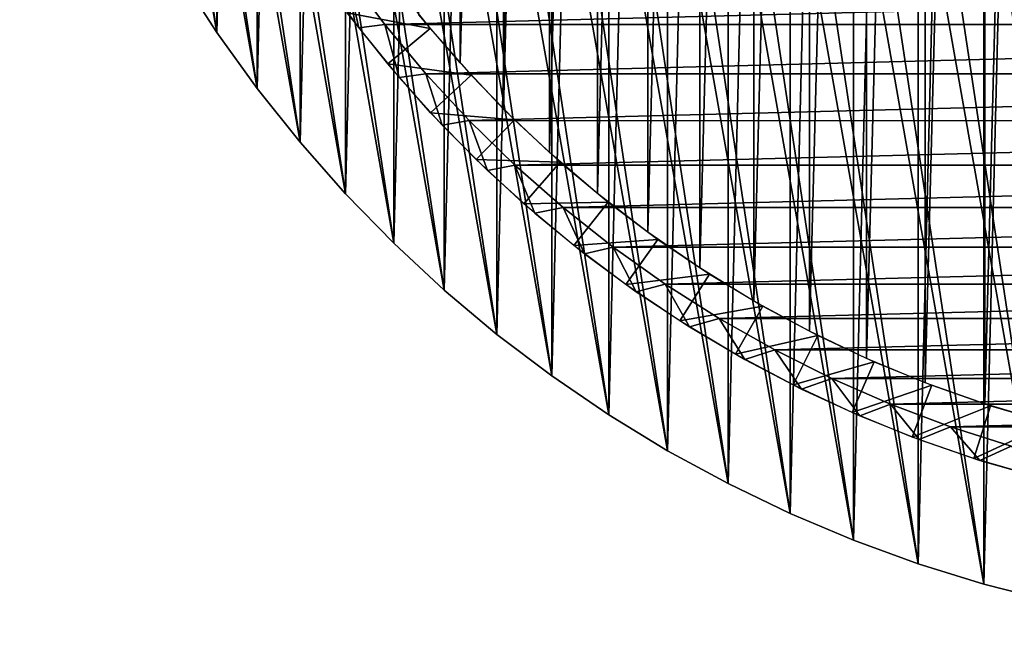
# Model space of a CAD drawing. Header units: millimetres. Extents: x -20 to 1804, y -298 to 307.
# Tile 1 of 189: x -19 to -5, y -20 to -11. Entities that reach past the tile are written whole.
import ezdxf

# ---------------------------------------------------------------- set-up
doc = ezdxf.new("R2010")
doc.units = ezdxf.units.MM
doc.header["$LTSCALE"] = 33.374815
for name, color, linetype in [('10', 7, 'CONTINUOUS'), ('11', 7, 'CONTINUOUS'), ('14', 7, 'CONTINUOUS'), ('5', 7, 'CONTINUOUS'), ('7', 7, 'CONTINUOUS'), ('8', 7, 'CONTINUOUS'), ('9', 7, 'CONTINUOUS')]:
    doc.layers.add(name, color=color, linetype=linetype)

msp = doc.modelspace()

# ---------------------------------------------------------------- linework, layer by layer
at = {"layer": '10', "color": 11, "linetype": 'Continuous', "true_color": 0xff7878}
for points in [[(-14.093, -11.152, 3), (14.647, -10.413, 3), (-14.647, -10.413, 3), (-14.093, -11.152, 3)], [(14.092, -11.152, 3), (14.647, -10.413, 3), (-14.093, -11.152, 3), (14.092, -11.152, 3)], [(-13.499, -11.864, 3), (14.092, -11.152, 3), (-14.093, -11.152, 3), (-13.499, -11.864, 3)], [(13.498, -11.864, 3), (14.092, -11.152, 3), (-13.499, -11.864, 3), (13.498, -11.864, 3)], [(-12.87, -12.543, 3), (13.498, -11.864, 3), (-13.499, -11.864, 3), (-12.87, -12.543, 3)], [(12.87, -12.544, 3), (13.498, -11.864, 3), (-12.87, -12.543, 3), (12.87, -12.544, 3)], [(-12.209, -13.188, 3), (12.87, -12.544, 3), (-12.87, -12.543, 3), (-12.209, -13.188, 3)], [(12.208, -13.188, 3), (12.87, -12.544, 3), (-12.209, -13.188, 3), (12.208, -13.188, 3)], [(-11.512, -13.8, 3), (12.208, -13.188, 3), (-12.209, -13.188, 3), (-11.512, -13.8, 3)], [(11.512, -13.8, 3), (12.208, -13.188, 3), (-11.512, -13.8, 3), (11.512, -13.8, 3)], [(-10.786, -14.374, 3), (11.512, -13.8, 3), (-11.512, -13.8, 3), (-10.786, -14.374, 3)], [(10.786, -14.375, 3), (11.512, -13.8, 3), (-10.786, -14.374, 3), (10.786, -14.375, 3)], [(-10.034, -14.909, 3), (10.786, -14.375, 3), (-10.786, -14.374, 3), (-10.034, -14.909, 3)], [(10.033, -14.91, 3), (10.786, -14.375, 3), (-10.034, -14.909, 3), (10.033, -14.91, 3)], [(-9.252, -15.407, 3), (10.033, -14.91, 3), (-10.034, -14.909, 3), (-9.252, -15.407, 3)], [(9.251, -15.407, 3), (10.033, -14.91, 3), (-9.252, -15.407, 3), (9.251, -15.407, 3)], [(-8.446, -15.863, 3), (9.251, -15.407, 3), (-9.252, -15.407, 3), (-8.446, -15.863, 3)], [(8.445, -15.863, 3), (9.251, -15.407, 3), (-8.446, -15.863, 3), (8.445, -15.863, 3)], [(-7.62, -16.276, 3), (8.445, -15.863, 3), (-8.446, -15.863, 3), (-7.62, -16.276, 3)], [(7.619, -16.276, 3), (8.445, -15.863, 3), (-7.62, -16.276, 3), (7.619, -16.276, 3)], [(-6.77, -16.647, 3), (7.619, -16.276, 3), (-7.62, -16.276, 3), (-6.77, -16.647, 3)], [(6.77, -16.647, 3), (7.619, -16.276, 3), (-6.77, -16.647, 3), (6.77, -16.647, 3)], [(-5.904, -16.974, 3), (6.77, -16.647, 3), (-6.77, -16.647, 3), (-5.904, -16.974, 3)], [(5.903, -16.974, 3), (6.77, -16.647, 3), (-5.904, -16.974, 3), (5.903, -16.974, 3)], [(-5.024, -17.255, 3), (5.903, -16.974, 3), (-5.904, -16.974, 3), (-5.024, -17.255, 3)]]:
    msp.add_3dface(points, dxfattribs=at)
at = {"layer": '11', "color": 11, "linetype": 'Continuous', "true_color": 0xff7878}
for points in [[(-14.471, -11.202, 1.773), (-14.647, -10.413, 3), (-15.02, -10.454, 1.773), (-14.471, -11.202, 1.773)], [(-14.093, -11.152, 3), (-14.647, -10.413, 3), (-14.471, -11.202, 1.773), (-14.093, -11.152, 3)], [(-13.885, -11.92, 1.773), (-14.093, -11.152, 3), (-14.471, -11.202, 1.773), (-13.885, -11.92, 1.773)], [(-13.499, -11.864, 3), (-14.093, -11.152, 3), (-13.885, -11.92, 1.773), (-13.499, -11.864, 3)], [(-13.264, -12.608, 1.773), (-13.499, -11.864, 3), (-13.885, -11.92, 1.773), (-13.264, -12.608, 1.773)], [(-12.87, -12.543, 3), (-13.499, -11.864, 3), (-13.264, -12.608, 1.773), (-12.87, -12.543, 3)], [(-12.608, -13.264, 1.773), (-12.87, -12.543, 3), (-13.264, -12.608, 1.773), (-12.608, -13.264, 1.773)], [(-12.209, -13.188, 3), (-12.87, -12.543, 3), (-12.608, -13.264, 1.773), (-12.209, -13.188, 3)], [(-11.92, -13.885, 1.773), (-12.209, -13.188, 3), (-12.608, -13.264, 1.773), (-11.92, -13.885, 1.773)], [(-11.512, -13.8, 3), (-12.209, -13.188, 3), (-11.92, -13.885, 1.773), (-11.512, -13.8, 3)], [(-11.202, -14.471, 1.773), (-11.512, -13.8, 3), (-11.92, -13.885, 1.773), (-11.202, -14.471, 1.773)], [(-10.786, -14.374, 3), (-11.512, -13.8, 3), (-11.202, -14.471, 1.773), (-10.786, -14.374, 3)], [(-10.454, -15.02, 1.773), (-10.786, -14.374, 3), (-11.202, -14.471, 1.773), (-10.454, -15.02, 1.773)], [(-10.034, -14.909, 3), (-10.786, -14.374, 3), (-10.454, -15.02, 1.773), (-10.034, -14.909, 3)], [(-9.68, -15.53, 1.773), (-10.034, -14.909, 3), (-10.454, -15.02, 1.773), (-9.68, -15.53, 1.773)], [(-9.252, -15.407, 3), (-10.034, -14.909, 3), (-9.68, -15.53, 1.773), (-9.252, -15.407, 3)], [(-8.881, -16.001, 1.773), (-9.252, -15.407, 3), (-9.68, -15.53, 1.773), (-8.881, -16.001, 1.773)], [(-8.446, -15.863, 3), (-9.252, -15.407, 3), (-8.881, -16.001, 1.773), (-8.446, -15.863, 3)], [(-8.059, -16.43, 1.773), (-8.446, -15.863, 3), (-8.881, -16.001, 1.773), (-8.059, -16.43, 1.773)], [(-7.62, -16.276, 3), (-8.446, -15.863, 3), (-8.059, -16.43, 1.773), (-7.62, -16.276, 3)], [(-7.217, -16.817, 1.773), (-7.62, -16.276, 3), (-8.059, -16.43, 1.773), (-7.217, -16.817, 1.773)], [(-6.77, -16.647, 3), (-7.62, -16.276, 3), (-7.217, -16.817, 1.773), (-6.77, -16.647, 3)], [(-6.356, -17.161, 1.773), (-6.77, -16.647, 3), (-7.217, -16.817, 1.773), (-6.356, -17.161, 1.773)], [(-5.904, -16.974, 3), (-6.77, -16.647, 3), (-6.356, -17.161, 1.773), (-5.904, -16.974, 3)], [(-5.478, -17.461, 1.773), (-5.904, -16.974, 3), (-6.356, -17.161, 1.773), (-5.478, -17.461, 1.773)], [(-5.024, -17.255, 3), (-5.904, -16.974, 3), (-5.478, -17.461, 1.773), (-5.024, -17.255, 3)], [(-4.587, -17.716, 1.773), (-5.024, -17.255, 3), (-5.478, -17.461, 1.773), (-4.587, -17.716, 1.773)]]:
    msp.add_3dface(points, dxfattribs=at)
at = {"layer": '14', "color": 11, "linetype": 'Continuous', "true_color": 0xff7878}
for points in [[(-13.438, -11.21, 1.038), (-14.637, -10.984, 1.5), (-13.997, -10.504, 1.038), (-13.438, -11.21, 1.038)], [(-14.052, -11.723, 1.5), (-14.637, -10.984, 1.5), (-13.438, -11.21, 1.038), (-14.052, -11.723, 1.5)], [(-12.843, -11.887, 1.038), (-14.052, -11.723, 1.5), (-13.438, -11.21, 1.038), (-12.843, -11.887, 1.038)], [(-13.43, -12.431, 1.5), (-14.052, -11.723, 1.5), (-12.843, -11.887, 1.038), (-13.43, -12.431, 1.5)], [(-12.214, -12.533, 1.038), (-13.43, -12.431, 1.5), (-12.843, -11.887, 1.038), (-12.214, -12.533, 1.038)], [(-12.772, -13.106, 1.5), (-13.43, -12.431, 1.5), (-12.214, -12.533, 1.038), (-12.772, -13.106, 1.5)], [(-11.553, -13.145, 1.038), (-12.772, -13.106, 1.5), (-12.214, -12.533, 1.038), (-11.553, -13.145, 1.038)], [(-12.081, -13.746, 1.5), (-12.772, -13.106, 1.5), (-11.553, -13.145, 1.038), (-12.081, -13.746, 1.5)], [(-10.861, -13.722, 1.038), (-12.081, -13.746, 1.5), (-11.553, -13.145, 1.038), (-10.861, -13.722, 1.038)], [(-11.357, -14.349, 1.5), (-12.081, -13.746, 1.5), (-10.861, -13.722, 1.038), (-11.357, -14.349, 1.5)], [(-10.14, -14.263, 1.038), (-11.357, -14.349, 1.5), (-10.861, -13.722, 1.038), (-10.14, -14.263, 1.038)], [(-10.603, -14.915, 1.5), (-11.357, -14.349, 1.5), (-10.14, -14.263, 1.038), (-10.603, -14.915, 1.5)], [(-9.392, -14.766, 1.038), (-10.603, -14.915, 1.5), (-10.14, -14.263, 1.038), (-9.392, -14.766, 1.038)], [(-9.822, -15.441, 1.5), (-10.603, -14.915, 1.5), (-9.392, -14.766, 1.038), (-9.822, -15.441, 1.5)], [(-8.62, -15.23, 1.038), (-9.822, -15.441, 1.5), (-9.392, -14.766, 1.038), (-8.62, -15.23, 1.038)], [(-9.014, -15.926, 1.5), (-9.822, -15.441, 1.5), (-8.62, -15.23, 1.038), (-9.014, -15.926, 1.5)], [(-7.824, -15.654, 1.038), (-9.014, -15.926, 1.5), (-8.62, -15.23, 1.038), (-7.824, -15.654, 1.038)], [(-8.182, -16.369, 1.5), (-9.014, -15.926, 1.5), (-7.824, -15.654, 1.038), (-8.182, -16.369, 1.5)], [(-7.008, -16.036, 1.038), (-8.182, -16.369, 1.5), (-7.824, -15.654, 1.038), (-7.008, -16.036, 1.038)], [(-7.328, -16.769, 1.5), (-8.182, -16.369, 1.5), (-7.008, -16.036, 1.038), (-7.328, -16.769, 1.5)], [(-6.173, -16.375, 1.038), (-7.328, -16.769, 1.5), (-7.008, -16.036, 1.038), (-6.173, -16.375, 1.038)], [(-6.455, -17.124, 1.5), (-7.328, -16.769, 1.5), (-6.173, -16.375, 1.038), (-6.455, -17.124, 1.5)], [(-5.322, -16.671, 1.038), (-6.455, -17.124, 1.5), (-6.173, -16.375, 1.038), (-5.322, -16.671, 1.038)], [(-5.565, -17.433, 1.5), (-6.455, -17.124, 1.5), (-5.322, -16.671, 1.038), (-5.565, -17.433, 1.5)], [(-4.457, -16.923, 1.038), (-5.565, -17.433, 1.5), (-5.322, -16.671, 1.038), (-4.457, -16.923, 1.038)], [(-4.66, -17.697, 1.5), (-5.565, -17.433, 1.5), (-4.457, -16.923, 1.038), (-4.66, -17.697, 1.5)]]:
    msp.add_3dface(points, dxfattribs=at)
at = {"layer": '5', "linetype": 'Continuous'}
for points in [[(-4.45, -19.499), (-5.417, -19.252), (-4.45, 19.499), (-4.45, -19.499)], [(-4.45, 19.499), (-5.417, -19.252), (-5.417, 19.252), (-4.45, 19.499)], [(-5.417, -19.252), (-6.37, -18.959), (-5.417, 19.252), (-5.417, -19.252)], [(-5.417, 19.252), (-6.37, -18.959), (-6.37, 18.959), (-5.417, 19.252)], [(-6.37, -18.959), (-7.307, -18.617), (-6.37, 18.959), (-6.37, -18.959)], [(-6.37, 18.959), (-7.307, -18.617), (-7.307, 18.617), (-6.37, 18.959)], [(-7.307, -18.617), (-8.226, -18.23), (-7.307, 18.617), (-7.307, -18.617)], [(-7.307, 18.617), (-8.226, -18.23), (-8.226, 18.23), (-7.307, 18.617)], [(-8.226, -18.23), (-9.124, -17.797), (-8.226, 18.23), (-8.226, -18.23)], [(-8.226, 18.23), (-9.124, -17.797), (-9.124, 17.797), (-8.226, 18.23)], [(-9.124, -17.797), (-10, -17.321), (-9.124, 17.797), (-9.124, -17.797)], [(-9.124, 17.797), (-10, -17.321), (-10, 17.321), (-9.124, 17.797)], [(-10, -17.321), (-10.851, -16.801), (-10, 17.321), (-10, -17.321)], [(-10, 17.321), (-10.851, -16.801), (-10.851, 16.801), (-10, 17.321)], [(-10.851, -16.801), (-11.675, -16.239), (-10.851, 16.801), (-10.851, -16.801)], [(-10.851, 16.801), (-11.675, -16.239), (-11.675, 16.239), (-10.851, 16.801)], [(-11.675, -16.239), (-12.47, -15.637), (-11.675, 16.239), (-11.675, -16.239)], [(-11.675, 16.239), (-12.47, -15.637), (-12.47, 15.637), (-11.675, 16.239)], [(-12.47, -15.637), (-13.234, -14.996), (-12.47, 15.637), (-12.47, -15.637)], [(-12.47, 15.637), (-13.234, -14.996), (-13.234, 14.996), (-12.47, 15.637)], [(-13.234, -14.996), (-13.965, -14.317), (-13.234, 14.996), (-13.234, -14.996)], [(-13.234, 14.996), (-13.965, -14.317), (-13.965, 14.317), (-13.234, 14.996)], [(-13.965, -14.317), (-14.661, -13.603), (-13.965, 14.317), (-13.965, -14.317)], [(-13.965, 14.317), (-14.661, -13.603), (-14.661, 13.603), (-13.965, 14.317)], [(-14.661, -13.603), (-15.321, -12.856), (-14.661, 13.603), (-14.661, -13.603)], [(-14.661, 13.603), (-15.321, -12.856), (-15.321, 12.856), (-14.661, 13.603)], [(-15.321, -12.856), (-15.943, -12.076), (-15.321, 12.856), (-15.321, -12.856)], [(-15.321, 12.856), (-15.943, -12.076), (-15.943, 12.076), (-15.321, 12.856)], [(-15.943, -12.076), (-16.525, -11.266), (-15.943, 12.076), (-15.943, -12.076)], [(-15.943, 12.076), (-16.525, -11.266), (-16.525, 11.266), (-15.943, 12.076)], [(-16.525, -11.266), (-17.066, -10.429), (-16.525, 11.266), (-16.525, -11.266)]]:
    msp.add_3dface(points, dxfattribs=at)
at = {"layer": '7', "linetype": 'Continuous'}
for points in [[(-17.066, -10.429), (-16.525, -11.266), (-17.066, -10.429, 65), (-17.066, -10.429)], [(-16.525, -11.266), (-16.525, -11.266, 65), (-17.066, -10.429, 65), (-16.525, -11.266)], [(-16.525, -11.266), (-15.943, -12.076), (-16.525, -11.266, 65), (-16.525, -11.266)], [(-15.943, -12.076), (-15.943, -12.076, 65), (-16.525, -11.266, 65), (-15.943, -12.076)], [(-15.943, -12.076), (-15.321, -12.856), (-15.943, -12.076, 65), (-15.943, -12.076)], [(-15.321, -12.856), (-15.321, -12.856, 65), (-15.943, -12.076, 65), (-15.321, -12.856)], [(-15.321, -12.856), (-14.661, -13.603), (-15.321, -12.856, 65), (-15.321, -12.856)], [(-14.661, -13.603), (-14.661, -13.603, 65), (-15.321, -12.856, 65), (-14.661, -13.603)], [(-14.661, -13.603), (-13.965, -14.317), (-14.661, -13.603, 65), (-14.661, -13.603)], [(-13.965, -14.317), (-13.965, -14.317, 65), (-14.661, -13.603, 65), (-13.965, -14.317)], [(-13.965, -14.317), (-13.234, -14.996), (-13.965, -14.317, 65), (-13.965, -14.317)], [(-13.234, -14.996), (-13.234, -14.996, 65), (-13.965, -14.317, 65), (-13.234, -14.996)], [(-13.234, -14.996), (-12.47, -15.637), (-13.234, -14.996, 65), (-13.234, -14.996)], [(-12.47, -15.637), (-12.47, -15.637, 65), (-13.234, -14.996, 65), (-12.47, -15.637)], [(-12.47, -15.637), (-11.675, -16.239), (-12.47, -15.637, 65), (-12.47, -15.637)], [(-11.675, -16.239), (-11.675, -16.239, 65), (-12.47, -15.637, 65), (-11.675, -16.239)], [(-11.675, -16.239), (-10.851, -16.801), (-11.675, -16.239, 65), (-11.675, -16.239)], [(-10.851, -16.801), (-10.851, -16.801, 65), (-11.675, -16.239, 65), (-10.851, -16.801)], [(-10.851, -16.801), (-10, -17.321), (-10.851, -16.801, 65), (-10.851, -16.801)], [(-10, -17.321), (-10, -17.321, 65), (-10.851, -16.801, 65), (-10, -17.321)], [(-10, -17.321), (-9.124, -17.797), (-10, -17.321, 65), (-10, -17.321)], [(-9.124, -17.797), (-9.124, -17.797, 65), (-10, -17.321, 65), (-9.124, -17.797)], [(-9.124, -17.797), (-8.226, -18.23), (-9.124, -17.797, 65), (-9.124, -17.797)], [(-8.226, -18.23), (-8.226, -18.23, 65), (-9.124, -17.797, 65), (-8.226, -18.23)], [(-8.226, -18.23), (-7.307, -18.617), (-8.226, -18.23, 65), (-8.226, -18.23)], [(-7.307, -18.617), (-7.307, -18.617, 65), (-8.226, -18.23, 65), (-7.307, -18.617)], [(-7.307, -18.617), (-6.37, -18.959), (-7.307, -18.617, 65), (-7.307, -18.617)], [(-6.37, -18.959), (-6.37, -18.959, 65), (-7.307, -18.617, 65), (-6.37, -18.959)], [(-6.37, -18.959), (-5.417, -19.252), (-6.37, -18.959, 65), (-6.37, -18.959)], [(-5.417, -19.252), (-5.417, -19.252, 65), (-6.37, -18.959, 65), (-5.417, -19.252)], [(-5.417, -19.252), (-4.45, -19.499), (-5.417, -19.252, 65), (-5.417, -19.252)], [(-4.45, -19.499), (-4.45, -19.499, 65), (-5.417, -19.252, 65), (-4.45, -19.499)]]:
    msp.add_3dface(points, dxfattribs=at)
at = {"layer": '8', "linetype": 'Continuous'}
for points in [[(-4.45, 19.499, 65), (-5.417, 19.252, 65), (1.495, -19.944, 65), (-4.45, 19.499, 65)], [(-5.417, 19.252, 65), (-6.37, 18.959, 65), (0.499, -19.994, 65), (-5.417, 19.252, 65)], [(1.495, -19.944, 65), (-5.417, 19.252, 65), (0.499, -19.994, 65), (1.495, -19.944, 65)], [(-6.37, 18.959, 65), (-7.307, 18.617, 65), (-0.499, -19.994, 65), (-6.37, 18.959, 65)], [(0.499, -19.994, 65), (-6.37, 18.959, 65), (-0.499, -19.994, 65), (0.499, -19.994, 65)], [(-7.307, 18.617, 65), (-8.226, 18.23, 65), (-1.495, -19.944, 65), (-7.307, 18.617, 65)], [(-0.499, -19.994, 65), (-7.307, 18.617, 65), (-1.495, -19.944, 65), (-0.499, -19.994, 65)], [(-8.226, 18.23, 65), (-9.124, 17.797, 65), (-2.487, -19.845, 65), (-8.226, 18.23, 65)], [(-1.495, -19.944, 65), (-8.226, 18.23, 65), (-2.487, -19.845, 65), (-1.495, -19.944, 65)], [(-9.124, 17.797, 65), (-10, 17.321, 65), (-3.473, -19.696, 65), (-9.124, 17.797, 65)], [(-2.487, -19.845, 65), (-9.124, 17.797, 65), (-3.473, -19.696, 65), (-2.487, -19.845, 65)], [(-10, 17.321, 65), (-10.851, 16.801, 65), (-4.45, -19.499, 65), (-10, 17.321, 65)], [(-3.473, -19.696, 65), (-10, 17.321, 65), (-4.45, -19.499, 65), (-3.473, -19.696, 65)], [(-10.851, 16.801, 65), (-11.675, 16.239, 65), (-5.417, -19.252, 65), (-10.851, 16.801, 65)], [(-4.45, -19.499, 65), (-10.851, 16.801, 65), (-5.417, -19.252, 65), (-4.45, -19.499, 65)], [(-11.675, 16.239, 65), (-12.47, 15.637, 65), (-6.37, -18.959, 65), (-11.675, 16.239, 65)], [(-5.417, -19.252, 65), (-11.675, 16.239, 65), (-6.37, -18.959, 65), (-5.417, -19.252, 65)], [(-12.47, 15.637, 65), (-13.234, 14.996, 65), (-7.307, -18.617, 65), (-12.47, 15.637, 65)], [(-6.37, -18.959, 65), (-12.47, 15.637, 65), (-7.307, -18.617, 65), (-6.37, -18.959, 65)], [(-13.234, 14.996, 65), (-13.965, 14.317, 65), (-8.226, -18.23, 65), (-13.234, 14.996, 65)], [(-7.307, -18.617, 65), (-13.234, 14.996, 65), (-8.226, -18.23, 65), (-7.307, -18.617, 65)], [(-13.965, 14.317, 65), (-14.661, 13.603, 65), (-9.124, -17.797, 65), (-13.965, 14.317, 65)], [(-8.226, -18.23, 65), (-13.965, 14.317, 65), (-9.124, -17.797, 65), (-8.226, -18.23, 65)], [(-14.661, 13.603, 65), (-15.321, 12.856, 65), (-10, -17.321, 65), (-14.661, 13.603, 65)], [(-9.124, -17.797, 65), (-14.661, 13.603, 65), (-10, -17.321, 65), (-9.124, -17.797, 65)], [(-15.321, 12.856, 65), (-15.943, 12.076, 65), (-10.851, -16.801, 65), (-15.321, 12.856, 65)], [(-10, -17.321, 65), (-15.321, 12.856, 65), (-10.851, -16.801, 65), (-10, -17.321, 65)], [(-15.943, 12.076, 65), (-16.525, 11.266, 65), (-11.675, -16.239, 65), (-15.943, 12.076, 65)], [(-10.851, -16.801, 65), (-15.943, 12.076, 65), (-11.675, -16.239, 65), (-10.851, -16.801, 65)], [(-16.525, 11.266, 65), (-17.066, 10.429, 65), (-12.47, -15.637, 65), (-16.525, 11.266, 65)], [(-11.675, -16.239, 65), (-16.525, 11.266, 65), (-12.47, -15.637, 65), (-11.675, -16.239, 65)], [(-17.066, 10.429, 65), (-17.564, 9.565, 65), (-13.234, -14.996, 65), (-17.066, 10.429, 65)], [(-12.47, -15.637, 65), (-17.066, 10.429, 65), (-13.234, -14.996, 65), (-12.47, -15.637, 65)], [(-17.564, 9.565, 65), (-18.019, 8.678, 65), (-13.965, -14.317, 65), (-17.564, 9.565, 65)], [(-13.234, -14.996, 65), (-17.564, 9.565, 65), (-13.965, -14.317, 65), (-13.234, -14.996, 65)], [(-18.019, 8.678, 65), (-18.43, 7.769, 65), (-14.661, -13.603, 65), (-18.019, 8.678, 65)], [(-13.965, -14.317, 65), (-18.019, 8.678, 65), (-14.661, -13.603, 65), (-13.965, -14.317, 65)], [(-18.43, 7.769, 65), (-18.794, 6.84, 65), (-15.321, -12.856, 65), (-18.43, 7.769, 65)], [(-14.661, -13.603, 65), (-18.43, 7.769, 65), (-15.321, -12.856, 65), (-14.661, -13.603, 65)], [(-18.794, 6.84, 65), (-19.111, 5.895, 65), (-15.943, -12.076, 65), (-18.794, 6.84, 65)], [(-15.321, -12.856, 65), (-18.794, 6.84, 65), (-15.943, -12.076, 65), (-15.321, -12.856, 65)], [(-19.111, 5.895, 65), (-19.382, 4.935, 65), (-16.525, -11.266, 65), (-19.111, 5.895, 65)], [(-15.943, -12.076, 65), (-19.111, 5.895, 65), (-16.525, -11.266, 65), (-15.943, -12.076, 65)], [(-16.525, -11.266, 65), (-19.382, 4.935, 65), (-17.066, -10.429, 65), (-16.525, -11.266, 65)]]:
    msp.add_3dface(points, dxfattribs=at)
at = {"layer": '9', "color": 11, "linetype": 'Continuous', "true_color": 0xff7878}
for points in [[(-5.407, 16.644), (-4.53, 16.903), (-5.407, -16.644), (-5.407, 16.644)], [(-5.407, -16.644), (-4.53, 16.903), (-4.53, -16.903), (-5.407, -16.644)], [(-6.271, 16.338), (-5.407, 16.644), (-6.271, -16.338), (-6.271, 16.338)], [(-6.271, -16.338), (-5.407, 16.644), (-5.407, -16.644), (-6.271, -16.338)], [(-7.119, 15.987), (-6.271, 16.338), (-7.119, -15.987), (-7.119, 15.987)], [(-7.119, -15.987), (-6.271, 16.338), (-6.271, -16.338), (-7.119, -15.987)], [(-7.944, 15.593), (-7.119, 15.987), (-7.944, -15.593), (-7.944, 15.593)], [(-7.944, -15.593), (-7.119, 15.987), (-7.119, -15.987), (-7.944, -15.593)], [(-8.75, 15.155), (-7.944, 15.593), (-8.75, -15.155), (-8.75, 15.155)], [(-8.75, -15.155), (-7.944, 15.593), (-7.944, -15.593), (-8.75, -15.155)], [(-9.532, 14.676), (-8.75, 15.155), (-9.532, -14.676), (-9.532, 14.676)], [(-9.532, -14.676), (-8.75, 15.155), (-8.75, -15.155), (-9.532, -14.676)], [(-10.285, 14.158), (-9.532, 14.676), (-10.285, -14.158), (-10.285, 14.158)], [(-10.285, -14.158), (-9.532, 14.676), (-9.532, -14.676), (-10.285, -14.158)], [(-11.013, 13.6), (-10.285, 14.158), (-11.013, -13.6), (-11.013, 13.6)], [(-11.013, -13.6), (-10.285, 14.158), (-10.285, -14.158), (-11.013, -13.6)], [(-11.71, 13.005), (-11.013, 13.6), (-11.71, -13.005), (-11.71, 13.005)], [(-11.71, -13.005), (-11.013, 13.6), (-11.013, -13.6), (-11.71, -13.005)], [(-12.374, 12.375), (-11.71, 13.005), (-12.374, -12.375), (-12.374, 12.375)], [(-12.374, -12.375), (-11.71, 13.005), (-11.71, -13.005), (-12.374, -12.375)], [(-13.005, 11.709), (-12.374, 12.375), (-13.005, -11.709), (-13.005, 11.709)], [(-13.005, -11.709), (-12.374, 12.375), (-12.374, -12.375), (-13.005, -11.709)], [(-13.6, -11.013), (-13.005, 11.709), (-13.005, -11.709), (-13.6, -11.013)]]:
    msp.add_3dface(points, dxfattribs=at)

doc.saveas('drawing.dxf')
